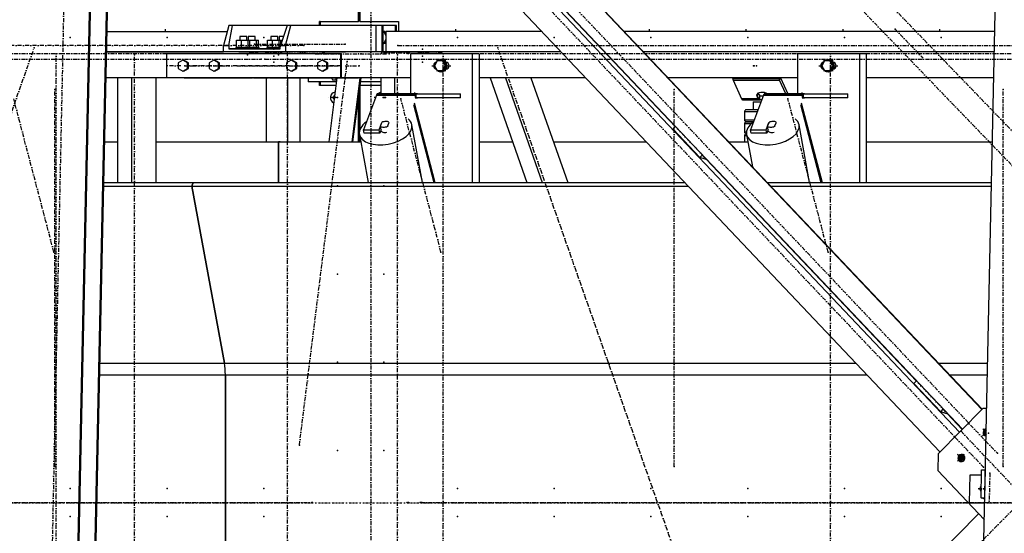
# Model space of a CAD drawing. Header units: millimetres. Extents: x 5305 to 84145, y 9066 to 76599.
# Tile 125 of 158: x 53461 to 55915, y 15626 to 16907. Entities that reach past the tile are written whole.
import ezdxf

# ---------------------------------------------------------------- set-up
doc = ezdxf.new("R2010")
doc.units = ezdxf.units.MM
doc.linetypes.add('DASHDOT', pattern=[8.5, 4, -2, 0.5, -2])
doc.linetypes.add('STRICHPUNKT2', pattern=[18.5, 10, -4, 0.5, -4])
for name, color, linetype in [('01', 1, 'Continuous'), ('Kante-Höft', 7, 'Continuous'), ('Mitte-Höft', 1, 'Continuous')]:
    doc.layers.add(name, color=color, linetype=linetype)

# ---------------------------------------------------------------- blocks, each defined once
blk = doc.blocks.new('Stahlbau DS')
at = {"layer": 'Kante-Höft'}
for p, q in [((44162.4, 2287.4), (46208.1, 126.8)), ((44257.9, 2287.4), (46256.9, 176.1)), ((44271.6, 2287.4), (46263.9, 183.2)), ((44365.1, 2289.5), (46312.7, 232.5)), ((44365.7, 2290.2), (46313.4, 233.2)), ((46271.5, -2257.2), (46368.5, 2281.3)), ((44014, -2227.3), (44109.7, 2251.4)), ((44016.5, -2228.1), (44112.2, 2250.7)), ((44056.2, -2240.4), (44151.9, 2238.3)), ((44058.7, -2241.2), (44154.4, 2237.5)), ((44758.2, 1200.3), (44758.2, 1658.1)), ((44759.8, 1656.4), (44759.8, 1200.3)), ((44762.1, 1654), (44762.1, 1200.3)), ((45024.9, 1491), (45548.7, 937.8)), ((44435.4, 1190), (44422.3, 1140)), ((44435, 1140), (44444.3, 1190)), ((44444.3, 1190), (44435.4, 1190)), ((44580.9, 1190), (44444.3, 1190)), ((44580.9, 1190), (44564, 1140)), ((44576.7, 1140), (44589.8, 1190)), ((44589.8, 1190), (44580.9, 1190)), ((44656.7, 1190), (44589.8, 1190)), ((44802.2, 1190), (44589.8, 1190)), ((44816.7, 1190), (44633.3, 1190)), ((44663.3, 1200.3), (44661.7, 1200.3)), ((44661.7, 1190), (44661.7, 1200.3)), ((44661.7, 1200.3), (44758.2, 1200.3)), ((44663.3, 1200.3), (44663.3, 1190)), ((44816.7, 1190), (44666.9, 1190)), ((44759.8, 1200.3), (44758.2, 1200.3)), ((44762.1, 1200.3), (44858.6, 1200.3)), ((44802.2, 1190), (44802.2, 1125)), ((44819.8, 1190), (44816.7, 1190)), ((44816.7, 1190), (44816.7, 1125)), ((44850.2, 1190), (44819.8, 1190)), ((44819.8, 1125), (44819.8, 1190)), ((44853.4, 1190), (44850.2, 1190)), ((44850.2, 1190), (44850.2, 1175)), ((44853.4, 1175), (44853.4, 1190)), ((44858.6, 1200.3), (44858.6, 1175)), ((44131.7, 1175), (44431.5, 1175)), ((44131.7, 1175), (44431.5, 1175)), ((44479.9, 1162.5), (44462.9, 1162.5)), ((44462.9, 1162.5), (44462.9, 1153.5)), ((44479.9, 1153.5), (44479.9, 1162.5)), ((44500.8, 1162.5), (44483.9, 1162.5)), ((44483.9, 1162.5), (44483.9, 1153.5)), ((44500.8, 1153.5), (44500.8, 1162.5)), ((44557.1, 1162.5), (44540.1, 1162.5)), ((44540.1, 1162.5), (44540.1, 1153.5)), ((44557.1, 1153.5), (44557.1, 1162.5)), ((44571.6, 1162.5), (44561.1, 1162.5)), ((44561.1, 1162.5), (44561.1, 1153.5)), ((44821.5, 1175), (44819.8, 1175)), ((44827.9, 1163.6), (44821.5, 1175)), ((44824.8, 1175), (44821.5, 1175)), ((44821.5, 1145), (44827.9, 1156.4)), ((44827.9, 1169.5), (44824.8, 1175)), ((45215.6, 1175), (44827.9, 1175)), ((44827.9, 1125), (44827.9, 1175)), ((45215.6, 1175), (44881.8, 1175)), ((45324.8, 1175), (45324, 1175)), ((45324.8, 1175), (45324, 1175)), ((46344.9, 1175), (45421.6, 1175)), ((46344.9, 1175), (45421.6, 1175)), ((44422.3, 1125), (44422.3, 1140)), ((44422.3, 1140), (44435, 1140)), ((44435, 1140), (44435.6, 1132.5)), ((44462.9, 1132.5), (44435.6, 1132.5)), ((44435.6, 1132.5), (44563.4, 1132.5)), ((44489.9, 1135.5), (44452.9, 1135.5)), ((44452.9, 1135.5), (44452.9, 1132.5)), ((44489.9, 1132.5), (44452.9, 1132.5)), ((44454.6, 1135.5), (44454.6, 1153.5)), ((44454.6, 1153.5), (44466.9, 1153.5)), ((44454.6, 1135.5), (44466.9, 1135.5)), ((44462.9, 1132.5), (44460.4, 1132.5)), ((44460.9, 1135.5), (44462.9, 1135.5)), ((44460.9, 1132.5), (44462.9, 1132.5)), ((44462.9, 1153.5), (44462.9, 1153.5)), ((44462.9, 1135.5), (44462.9, 1135.5)), ((44462.9, 1132.5), (44462.9, 1132.5)), ((44466.9, 1135.5), (44466.9, 1153.5)), ((44466.9, 1153.5), (44483.6, 1153.5)), ((44466.9, 1135.5), (44483.6, 1135.5)), ((44479.9, 1153.5), (44487.8, 1153.5)), ((44479.9, 1135.5), (44481.9, 1135.5)), ((44510.9, 1135.5), (44479.9, 1135.5)), ((44479.9, 1135.5), (44487.8, 1135.5)), ((44483.9, 1132.5), (44479.9, 1132.5)), ((44482.4, 1132.5), (44479.9, 1132.5)), ((44479.9, 1132.5), (44481.9, 1132.5)), ((44510.9, 1132.5), (44479.9, 1132.5)), ((44479.9, 1132.5), (44479.9, 1132.5)), ((44483.9, 1132.5), (44481.4, 1132.5)), ((44481.9, 1135.5), (44483.9, 1135.5)), ((44481.9, 1132.5), (44483.9, 1132.5)), ((44483.6, 1135.5), (44483.6, 1153.5)), ((44483.6, 1153.5), (44488.1, 1153.5)), ((44483.6, 1135.5), (44488.1, 1135.5)), ((44483.9, 1153.5), (44483.9, 1153.5)), ((44483.9, 1135.5), (44483.9, 1135.5)), ((44483.9, 1132.5), (44483.9, 1132.5)), ((44487.8, 1153.5), (44504.6, 1153.5)), ((44487.8, 1135.5), (44504.6, 1135.5)), ((44488.1, 1135.5), (44488.1, 1153.5)), ((44489.9, 1132.5), (44489.9, 1135.5)), ((44500.8, 1135.5), (44502.9, 1135.5)), ((44540.1, 1132.5), (44500.8, 1132.5)), ((44503.4, 1132.5), (44500.8, 1132.5)), ((44500.8, 1132.5), (44502.9, 1132.5)), ((44500.8, 1132.5), (44500.8, 1132.5)), ((44504.6, 1135.5), (44504.6, 1153.5)), ((44504.6, 1153.5), (44509.1, 1153.5)), ((44504.6, 1135.5), (44509.1, 1135.5)), ((44509.1, 1135.5), (44509.1, 1153.5)), ((44510.9, 1132.5), (44510.9, 1135.5)), ((44563.6, 1135.5), (44530.1, 1135.5)), ((44530.1, 1135.5), (44530.1, 1132.5)), ((44563.4, 1132.5), (44530.1, 1132.5)), ((44531.8, 1135.5), (44531.8, 1153.5)), ((44531.8, 1153.5), (44544.1, 1153.5)), ((44531.8, 1135.5), (44544.1, 1135.5)), ((44540.1, 1132.5), (44537.6, 1132.5)), ((44538.1, 1135.5), (44540.1, 1135.5)), ((44538.1, 1132.5), (44540.1, 1132.5)), ((44540.1, 1153.5), (44540.1, 1153.5)), ((44540.1, 1135.5), (44540.1, 1135.5)), ((44540.1, 1132.5), (44540.1, 1132.5)), ((44544.1, 1135.5), (44544.1, 1153.5)), ((44544.1, 1153.5), (44560.8, 1153.5)), ((44544.1, 1135.5), (44560.8, 1135.5)), ((44557.1, 1153.5), (44565, 1153.5)), ((44557.1, 1135.5), (44563.6, 1135.5)), ((44557.1, 1135.5), (44559.1, 1135.5)), ((44563.6, 1135.5), (44557.1, 1135.5)), ((44561.1, 1132.5), (44557.1, 1132.5)), ((44559.6, 1132.5), (44557.1, 1132.5)), ((44557.1, 1132.5), (44559.1, 1132.5)), ((44563.4, 1132.5), (44557.1, 1132.5)), ((44557.1, 1132.5), (44557.1, 1132.5)), ((44561.1, 1132.5), (44558.6, 1132.5)), ((44559.1, 1135.5), (44561.1, 1135.5)), ((44559.1, 1132.5), (44561.1, 1132.5)), ((44560.8, 1135.5), (44560.8, 1153.5)), ((44560.8, 1153.5), (44565.3, 1153.5)), ((44560.8, 1135.5), (44563.6, 1135.5)), ((44561.1, 1153.5), (44561.1, 1153.5)), ((44561.1, 1135.5), (44561.1, 1135.5)), ((44561.1, 1132.5), (44561.1, 1132.5)), ((44563.4, 1132.5), (44564, 1140)), ((44564, 1140), (44576.7, 1140)), ((44565, 1153.5), (44568.6, 1153.5)), ((44565.3, 1144), (44565.3, 1153.5)), ((44576.7, 1140), (44576.7, 1125)), ((44819.8, 1145), (44821.5, 1145)), ((44824.8, 1145), (44821.5, 1145)), ((44824.8, 1145), (44827.9, 1150.5)), ((44494.7, 1125), (44130.6, 1125)), ((44130.6, 1125), (44422.3, 1125)), ((44714, 1120), (44279.8, 1120)), ((44279.8, 1120), (44279.8, 1060)), ((44576.7, 1125), (44422.3, 1125)), ((44482.4, 1125), (44460.4, 1125)), ((44460.4, 1125), (44482.4, 1125)), ((44481.4, 1125), (44461.4, 1125)), ((44461.4, 1125), (44461.4, 1125)), ((44479.9, 1125), (44462.9, 1125)), ((44503.4, 1125), (44481.4, 1125)), ((44481.4, 1125), (44503.4, 1125)), ((44481.4, 1125), (44481.4, 1125)), ((44502.4, 1125), (44482.4, 1125)), ((44482.4, 1125), (44482.4, 1125)), ((44483.8, 1125), (44483.8, 1125)), ((44491.2, 1125), (44483.8, 1125)), ((44500.8, 1125), (44483.9, 1125)), ((44491.2, 1125), (44513, 1125)), ((44494.7, 1120), (44494.7, 1125)), ((44494.7, 1125), (44536.6, 1125)), ((44502.4, 1125), (44502.4, 1125)), ((44504.3, 1120), (44504.3, 1125)), ((45262.9, 1125), (44504.3, 1125)), ((44508.4, 1125), (44526.4, 1125)), ((44526.4, 1125), (44508.4, 1125)), ((44508.4, 1125), (44508.4, 1125)), ((44509.4, 1125), (44525.4, 1125)), ((44510.6, 1125), (44510.6, 1125)), ((44510.6, 1125), (44524.1, 1125)), ((44528.2, 1125), (44513, 1125)), ((44513, 1125), (44513, 1125)), ((44524.1, 1125), (44524.1, 1125)), ((44525.4, 1125), (44525.4, 1125)), ((44526.4, 1125), (44526.4, 1125)), ((44581.3, 1125), (44528.2, 1125)), ((44559.6, 1125), (44537.6, 1125)), ((44537.6, 1125), (44559.6, 1125)), ((44558.6, 1125), (44538.6, 1125)), ((44538.6, 1125), (44538.6, 1125)), ((44557.1, 1125), (44540.1, 1125)), ((44602.9, 1125), (44557.6, 1125)), ((44580.6, 1125), (44558.6, 1125)), ((44558.6, 1125), (44580.6, 1125)), ((44558.6, 1125), (44558.6, 1125)), ((44579.6, 1125), (44559.6, 1125)), ((44559.6, 1125), (44559.6, 1125)), ((44578, 1125), (44561.1, 1125)), ((44568.1, 1125), (44586.1, 1125)), ((44586.1, 1125), (44568.1, 1125)), ((44568.1, 1125), (44568.1, 1125)), ((44569.1, 1125), (44585.1, 1125)), ((44570.3, 1125), (44583.9, 1125)), ((44570.3, 1125), (44570.3, 1125)), ((44802.2, 1125), (44576.7, 1125)), ((44579.6, 1125), (44579.6, 1125)), ((44612.7, 1125), (44581.3, 1125)), ((44585.1, 1125), (44585.1, 1125)), ((44586.1, 1125), (44586.1, 1125)), ((44633.3, 1125), (44612.7, 1125)), ((44612.7, 1125), (44626.5, 1125)), ((44633.3, 1125), (44633.3, 1125)), ((44667.7, 1125), (44667.7, 1125)), ((44667.7, 1125), (44677.4, 1125)), ((44677.4, 1125), (44677.4, 1125)), ((44677.4, 1125), (44725.9, 1125)), ((44716.6, 1120), (44714, 1120)), ((44714, 1120), (44714, 1060)), ((44716.6, 1060), (44716.6, 1120)), ((44725.9, 1125), (44725.9, 1125)), ((44817, 1125), (44915.4, 1125)), ((45262.9, 1125), (44827.9, 1125)), ((44850.2, 1125), (44850.2, 1125)), ((44853.4, 1125), (44853.4, 1125)), ((44858.6, 1125), (44858.6, 1125)), ((44884.6, 1125), (44902.6, 1125)), ((44902.6, 1125), (44884.6, 1125)), ((44884.6, 1125), (44884.6, 1125)), ((44885.6, 1125), (44901.6, 1125)), ((44886.8, 1125), (44886.8, 1125)), ((44886.8, 1125), (44900.3, 1125)), ((45042.2, 1120), (44887.8, 1120)), ((44887.8, 1120), (44887.8, 1020)), ((44900.3, 1125), (44900.3, 1125)), ((44913.7, 1120), (44903.1, 1120)), ((44915.4, 1125), (44915.4, 1125)), ((44915.4, 1125), (44943.3, 1125)), ((44933.3, 1125), (44951.3, 1125)), ((44951.3, 1125), (44933.3, 1125)), ((44933.3, 1125), (44933.3, 1125)), ((44934.3, 1125), (44950.3, 1125)), ((44935.5, 1125), (44935.5, 1125)), ((44935.5, 1125), (44949.1, 1125)), ((44990, 1125), (44943.3, 1125)), ((44943.3, 1125), (44943.3, 1125)), ((44949.1, 1125), (44949.1, 1125)), ((44965, 1105), (44964.2, 1105)), ((44990, 1125), (44990, 1125)), ((45042.2, 1120), (45042.2, 798.7)), ((45059.2, 1120), (45042.2, 1120)), ((45059.2, 1120), (45059.2, 798.7)), ((45372.1, 1125), (45371.4, 1125)), ((45372.1, 1125), (45371.4, 1125)), ((46343.8, 1125), (45469, 1125)), ((46343.8, 1125), (45469, 1125)), ((46007.2, 1120), (45852.8, 1120)), ((45852.8, 1120), (45852.8, 1020)), ((45878.7, 1120), (45868.1, 1120)), ((45930, 1105), (45929.2, 1105)), ((46007.2, 1120), (46007.2, 798.7)), ((46024.2, 1120), (46007.2, 1120)), ((46024.2, 1120), (46024.2, 798.7)), ((44320.6, 1103.9), (44309, 1096.9)), ((44309, 1096.9), (44309, 1083.1)), ((44309, 1083.1), (44320.6, 1076.1)), ((44323.2, 1103.9), (44320.6, 1103.9)), ((44332.1, 1096.9), (44320.6, 1103.9)), ((44320.6, 1076.1), (44332.1, 1083.1)), ((44334.8, 1096.9), (44323.2, 1103.9)), ((44323.2, 1076.1), (44334.8, 1083.1)), ((44334.8, 1096.9), (44332.1, 1096.9)), ((44332.1, 1083.1), (44332.1, 1096.9)), ((44334.8, 1083.1), (44332.1, 1083.1)), ((44334.8, 1083.1), (44334.8, 1096.9)), ((44397.8, 1103.9), (44386.2, 1096.9)), ((44386.2, 1096.9), (44386.2, 1083.1)), ((44386.2, 1083.1), (44397.8, 1076.1)), ((44400.4, 1103.9), (44397.8, 1103.9)), ((44409.3, 1096.9), (44397.8, 1103.9)), ((44397.8, 1076.1), (44409.3, 1083.1)), ((44412, 1096.9), (44400.4, 1103.9)), ((44400.4, 1076.1), (44412, 1083.1)), ((44412, 1096.9), (44409.3, 1096.9)), ((44409.3, 1083.1), (44409.3, 1096.9)), ((44412, 1083.1), (44409.3, 1083.1)), ((44412, 1083.1), (44412, 1096.9)), ((44590.8, 1103.9), (44579.2, 1096.9)), ((44579.2, 1096.9), (44579.2, 1083.1)), ((44579.2, 1083.1), (44590.8, 1076.1)), ((44593.4, 1103.9), (44590.8, 1103.9)), ((44602.3, 1096.9), (44590.8, 1103.9)), ((44590.8, 1076.1), (44602.3, 1083.1)), ((44605, 1096.9), (44593.4, 1103.9)), ((44593.4, 1076.1), (44605, 1083.1)), ((44605, 1096.9), (44602.3, 1096.9)), ((44602.3, 1083.1), (44602.3, 1096.9)), ((44605, 1083.1), (44602.3, 1083.1)), ((44605, 1083.1), (44605, 1096.9)), ((44668, 1103.9), (44656.4, 1096.9)), ((44656.4, 1096.9), (44656.4, 1083.1)), ((44656.4, 1083.1), (44668, 1076.1)), ((44670.6, 1103.9), (44668, 1103.9)), ((44679.5, 1096.9), (44668, 1103.9)), ((44668, 1076.1), (44679.5, 1083.1)), ((44682.2, 1096.9), (44670.6, 1103.9)), ((44670.6, 1076.1), (44682.2, 1083.1)), ((44682.2, 1096.9), (44679.5, 1096.9)), ((44679.5, 1083.1), (44679.5, 1096.9)), ((44682.2, 1083.1), (44679.5, 1083.1)), ((44682.2, 1083.1), (44682.2, 1096.9)), ((44954.9, 1102), (44948.2, 1090)), ((44948.2, 1090), (44954.9, 1078)), ((44968.2, 1102), (44954.9, 1102)), ((44970.9, 1102), (44968.2, 1102)), ((44974.9, 1090), (44968.2, 1102)), ((44968.2, 1078), (44974.9, 1090)), ((44977.6, 1090), (44970.9, 1102)), ((44970.9, 1078), (44977.6, 1090)), ((44977.6, 1090), (44974.9, 1090)), ((44979.6, 1098), (44977.2, 1098)), ((44977.2, 1082), (44979.6, 1082)), ((45919.9, 1102), (45913.2, 1090)), ((45913.2, 1090), (45919.9, 1078)), ((45933.3, 1102), (45919.9, 1102)), ((45935.9, 1102), (45933.3, 1102)), ((45940, 1090), (45933.3, 1102)), ((45933.3, 1078), (45940, 1090)), ((45942.6, 1090), (45935.9, 1102)), ((45935.9, 1078), (45942.6, 1090)), ((45942.6, 1090), (45940, 1090)), ((45944.6, 1098), (45942.2, 1098)), ((45942.2, 1082), (45944.6, 1082)), ((44157.7, 1060), (44129.3, 1060)), ((44494.7, 1060), (44129.3, 1060)), ((44157.7, 1060), (44157.7, 798.7)), ((44192.5, 1060), (44192.5, 798.7)), ((44253.3, 1060), (44253.3, 798.7)), ((44494.7, 1060), (44253.3, 1060)), ((44714, 1060), (44279.8, 1060)), ((44323.2, 1076.1), (44320.6, 1076.1)), ((44324.3, 1060), (44494.7, 1060)), ((44400.4, 1076.1), (44397.8, 1076.1)), ((44497.1, 1060), (44494.7, 1060)), ((44497.1, 1060), (44534.2, 1060)), ((44534.2, 1060), (44497.1, 1060)), ((44714, 1060), (44504.3, 1060)), ((44528.2, 1060), (44528.2, 900)), ((44536.6, 1060), (44534.2, 1060)), ((44536.6, 1060), (44714, 1060)), ((44714, 1060), (44543.9, 1060)), ((44581.3, 1060), (44581.3, 900)), ((44593.4, 1076.1), (44590.8, 1076.1)), ((44612.7, 1060), (44612.7, 900)), ((44633.3, 1060), (44633.3, 1050)), ((44670.6, 1076.1), (44668, 1076.1)), ((44704.3, 1060), (44684.3, 900)), ((44691.6, 1060), (44693.9, 1055)), ((44703.6, 1055), (44701.2, 1060)), ((44714, 1060), (44716.6, 1060)), ((44887.8, 1060), (44716.6, 1060)), ((44813.9, 1060), (44716.6, 1060)), ((44716.6, 1060), (44758.6, 1060)), ((44762.2, 1060), (44742.2, 900)), ((44764, 1060), (44744, 900)), ((44761.2, 1060), (44758.6, 1060)), ((44758.6, 1060), (44758.6, 1060)), ((44761.2, 1060), (44761.2, 1060)), ((44813.9, 1060), (44813.9, 1020)), ((44848.7, 1060), (44848.7, 1020)), ((44954.9, 1078), (44968.2, 1078)), ((44964.2, 1075), (44965, 1075)), ((44970.9, 1078), (44968.2, 1078)), ((45324.5, 1060), (45059.2, 1060)), ((45086.8, 1060), (45059.2, 1060)), ((45086.8, 1060), (45178.6, 798.7)), ((45124.7, 1060), (45216.5, 798.7)), ((45188.5, 1060), (45280.3, 798.7)), ((45324.5, 1060), (45188.5, 1060)), ((45433.7, 1060), (45432.9, 1060)), ((45433.7, 1060), (45432.9, 1060)), ((45852.8, 1060), (45530.5, 1060)), ((45852.8, 1060), (45530.5, 1060)), ((45807.2, 1057.4), (45691.4, 1057.4)), ((45808.3, 1054.2), (45809.1, 1060)), ((45809.1, 1060), (45808.3, 1054.2)), ((45810.9, 1060), (45829, 1020)), ((45919.9, 1078), (45933.3, 1078)), ((45929.2, 1075), (45930, 1075)), ((45935.9, 1078), (45933.3, 1078)), ((46342.4, 1060), (46024.2, 1060)), ((46342.4, 1060), (46024.2, 1060)), ((44703.1, 1050), (44633.3, 1050)), ((44661.7, 1040.3), (44661.7, 1050)), ((44701.8, 1040.3), (44661.7, 1040.3)), ((44663.3, 1040.3), (44661.7, 1040.3)), ((44663.3, 1050), (44663.3, 1040.3)), ((44703.1, 1050), (44666.9, 1050)), ((44693.9, 1055), (44703.6, 1055)), ((44703.7, 1055), (44703.6, 1055)), ((44813.9, 1040.3), (44762.1, 1040.3)), ((44762.1, 1040.3), (44762.1, 930.5)), ((44813.9, 1050), (44762.7, 1050)), ((44813.9, 1050), (44762.7, 1050)), ((45692.4, 1054.2), (45808.3, 1054.2)), ((45692.4, 1054.2), (45713.6, 1007.7)), ((45692.4, 1054.2), (45808.3, 1054.2)), ((45823.8, 1020), (45808.3, 1054.2)), ((44698.1, 1010.3), (44690.9, 1010.3)), ((44693.3, 1010.3), (44698.1, 1010.3)), ((44758.2, 900), (44758.2, 1013.9)), ((44759.8, 1026.5), (44759.8, 900)), ((44803.1, 1016.4), (44770.8, 930.3)), ((44803.1, 1016.4), (44899.6, 1016.4)), ((44803.1, 1016.4), (44899.6, 1016.4)), ((44803.8, 1017.9), (44900.3, 1017.9)), ((44804.5, 1019.1), (44901, 1019.1)), ((44805.3, 1019.8), (44901.8, 1019.8)), ((44902.6, 1020), (44806.1, 1020)), ((44902.6, 1020), (44806.1, 1020)), ((44905.4, 1020), (44893.4, 1020)), ((44901.1, 1008.2), (44899.6, 1016.4)), ((44901.1, 1008.2), (44901.1, 1008.2)), ((44902.6, 1010), (44902.6, 1020)), ((44902.6, 1010), (44902.6, 1020)), ((44902.6, 1020), (45013.2, 1020)), ((45013.2, 1010), (44902.6, 1010)), ((44902.6, 1010), (44905.4, 1010)), ((45013.2, 1010), (45013.2, 1020)), ((45756.5, 1007.7), (45713.6, 1007.7)), ((45756.5, 1007.7), (45713.6, 1007.7)), ((45757.3, 1006.5), (45714.2, 1006.5)), ((45768.1, 1016.4), (45735.9, 930.3)), ((45753.4, 1020.6), (45752.3, 1013.2)), ((45756.5, 1007.7), (45752.3, 1013.2)), ((45754.2, 1021.1), (45757.8, 1016.3)), ((45757.8, 1016.3), (45756.5, 1007.7)), ((45757.8, 1016.3), (45756.5, 1007.7)), ((45757.8, 1016.3), (45757.3, 1006.5)), ((45758.3, 1015.8), (45757.3, 1006.5)), ((45758.2, 1005.7), (45758.3, 1015.8)), ((45758.2, 1005.7), (45758.7, 1012.3)), ((45758.7, 1015), (45767.6, 1015)), ((45758.7, 1005), (45758.7, 1015)), ((45758.9, 1015), (45758.9, 1015.3)), ((45759.6, 1015), (45759.6, 1015)), ((45768.1, 1016.4), (45864.6, 1016.4)), ((45768.1, 1016.4), (45864.6, 1016.4)), ((45768.8, 1017.9), (45865.3, 1017.9)), ((45769.5, 1019.1), (45866, 1019.1)), ((45770.3, 1019.8), (45866.8, 1019.8)), ((45867.6, 1020), (45771.1, 1020)), ((45867.6, 1020), (45771.1, 1020)), ((45870.4, 1020), (45858.4, 1020)), ((45866.1, 1008.2), (45864.6, 1016.4)), ((45866.1, 1008.2), (45866.1, 1008.2)), ((45867.6, 1010), (45867.6, 1020)), ((45867.6, 1010), (45867.6, 1020)), ((45867.6, 1020), (45978.2, 1020)), ((45978.2, 1010), (45867.6, 1010)), ((45867.6, 1010), (45870.4, 1010)), ((45978.2, 1010), (45978.2, 1020)), ((44895.3, 992.9), (44946.2, 798.7)), ((44897.1, 997.5), (44949.2, 798.7)), ((45758.2, 1005.7), (45714.9, 1005.7)), ((45758.7, 1005.2), (45715.5, 1005.2)), ((45716.2, 1005), (45759.6, 1005)), ((45716.2, 1005), (45758.7, 1005)), ((45742.6, 1000), (45761.9, 1000)), ((45742.6, 1000), (45742.6, 980)), ((45763.8, 1005), (45758.7, 1005)), ((45860.3, 992.9), (45911.3, 798.7)), ((45862.1, 997.5), (45914.2, 798.7)), ((45752.6, 975), (45720.6, 975)), ((45720.6, 975), (45720.6, 955)), ((45754.5, 980), (45725.6, 980)), ((44809.9, 930.3), (44816.6, 948)), ((44813.3, 938.8), (44817.1, 948.7)), ((44815.1, 929), (44813.3, 938.8)), ((44816.6, 947.6), (44816.6, 948)), ((44834.4, 948.7), (44830.7, 938.8)), ((44830.7, 938.8), (44830.9, 937.5)), ((44918.1, 798.7), (44891.7, 942.7)), ((45542.6, 931.6), (45549.1, 938.1)), ((45720.6, 955), (45745.1, 955)), ((45737.2, 945), (45720.6, 945)), ((45720.6, 945), (45720.6, 925)), ((45725.6, 950), (45743.2, 950)), ((45743.2, 950), (45725.6, 950)), ((45742.6, 950), (45742.6, 950)), ((45774.9, 930.3), (45781.6, 948)), ((45778.4, 938.8), (45782.1, 948.7)), ((45780.2, 929), (45778.4, 938.8)), ((45781.7, 947.6), (45781.6, 948)), ((45799.5, 948.7), (45795.7, 938.8)), ((45795.7, 938.8), (45796, 937.5)), ((45883.1, 798.7), (45856.7, 942.7)), ((44760.9, 918.7), (44782.9, 798.7)), ((44762.1, 912.3), (44762.1, 900)), ((44772.3, 922.1), (44770.8, 930.3)), ((44770.8, 930.3), (44809.9, 930.3)), ((44811.4, 922.1), (44772.3, 922.1)), ((44811.4, 922.1), (44809.9, 930.3)), ((44814.8, 931.1), (44811.4, 922.1)), ((44813.9, 928.8), (44814, 928.4)), ((45542.6, 931.6), (45609.3, 861.1)), ((45720.6, 925), (45725.7, 925)), ((45726.6, 915), (45720.6, 915)), ((45720.6, 915), (45720.6, 900)), ((45725.6, 920), (45725.7, 920)), ((45725.7, 920), (45725.6, 920)), ((45725.9, 918.7), (45740.7, 838)), ((45737.4, 922.1), (45735.9, 930.3)), ((45735.9, 930.3), (45774.9, 930.3)), ((45776.4, 922.1), (45737.4, 922.1)), ((45776.4, 922.1), (45774.9, 930.3)), ((45779.8, 931.1), (45776.4, 922.1)), ((45778.9, 928.8), (45779, 928.4)), ((44125.8, 900), (44157.7, 900)), ((44253.3, 900), (44559.2, 900)), ((44563.3, 900), (44559.2, 900)), ((44559.2, 900), (44559.2, 798.7)), ((44559.2, 798.7), (44559.2, 900)), ((44559.2, 900), (44764.3, 900)), ((45059.2, 900), (45143, 900)), ((45244.7, 900), (45476, 900)), ((45682, 900), (45729.3, 900)), ((46024.2, 900), (46339, 900)), ((45609.3, 861.1), (45615.8, 867.7)), ((45625, 856.2), (45609.3, 861.1)), ((45625.8, 857.1), (45625, 856.2)), ((45625.4, 856.7), (46149.3, 303.5)), ((44123.5, 789.5), (44343.3, 789.5)), ((44123.7, 798.7), (44346.7, 798.7)), ((44346.7, 798.7), (44343.3, 789.5)), ((44343.3, 789.5), (44346.7, 798.7)), ((44343.3, 789.5), (44424.4, 347.9)), ((44424.4, 347.9), (44343.3, 789.5)), ((44343.3, 789.5), (45580.6, 789.5)), ((44346.7, 798.7), (45571.9, 798.7)), ((45680.3, 798.7), (45681.1, 798.7)), ((45689, 789.5), (45689.7, 789.5)), ((45777.9, 798.7), (46336.8, 798.7)), ((45786.6, 789.5), (46336.6, 789.5)), ((44114, 347.9), (44424.4, 347.9)), ((44424.4, 347.9), (45998.8, 347.9)), ((46107.2, 347.9), (46107.9, 347.9)), ((46204.8, 347.9), (46327.2, 347.9)), ((44113.4, 319.2), (44426.7, 319.2)), ((44426.7, 319.2), (44426.7, -319.2)), ((44426.7, -319.2), (44426.7, 319.2)), ((44426.7, 319.2), (46025.9, 319.2)), ((46134.4, 319.2), (46135.1, 319.2)), ((46231.9, 319.2), (46326.6, 319.2)), ((46143.1, 297.3), (46149.6, 303.8)), ((46143.1, 297.3), (46209.9, 226.8)), ((46203.7, 122.3), (46315.3, 235.1)), ((46209.9, 226.8), (46216.4, 233.4)), ((46225.5, 221.9), (46209.9, 226.8)), ((46226.4, 222.8), (46225.5, 221.9)), ((46226, 222.4), (46263.5, 182.8)), ((46324.8, 235.1), (46315.3, 235.1)), ((46323.5, 176.5), (46314.3, 167.2)), ((46323.5, 176.2), (46314.5, 167.1)), ((46323.5, 174.8), (46314.6, 184.1)), ((46323.5, 175), (46314.9, 184)), ((46323.5, 175.4), (46317.2, 177.4)), ((46323.6, 179.3), (46322.8, 180.2)), ((46323.3, 168.1), (46322.6, 167.3)), ((46203.7, 122.3), (46202.8, 80)), ((46268.3, 120.7), (46251.5, 103.8)), ((46268.5, 120.6), (46251.8, 103.7)), ((46267.9, 103.8), (46251.9, 120.7)), ((46268.2, 103.7), (46252.1, 120.6)), ((46266.4, 110.2), (46254.4, 113.9)), ((46269.9, 114), (46259.8, 103.8)), ((46268.9, 107.3), (46260, 116.8)), ((46318.8, -42.6), (46202.8, 80)), ((46310.4, 12.1), (46311.9, 81.8)), ((46311.9, 81.8), (46321.5, 81.8)), ((46320, 12.1), (46321.5, 81.8)), ((46321.5, 81.8), (46321.5, 81.8)), ((46282, -0.1), (46283.5, 69.6)), ((46283.5, 69.6), (46311.6, 69.6)), ((46304.7, 34.8), (46310.8, 34.8)), ((46319.9, 9.1), (46310.4, 12.1)), ((46310.4, 12.1), (46320, 12.1)), ((46320, 12.1), (46320, 12.1)), ((46284.6, -1), (46282, -0.1)), ((46282, -0.1), (46319.8, -0.1)), ((46319.7, -1), (46284.6, -1)), ((46304.5, -27.5), (44078.3, -2277.2))]:
    blk.add_line(p, q, dxfattribs=at)
for centre, start, end in [((45725.6, 975), 89.9999, 180), ((45725.6, 955), 180, 269.9999), ((45725.6, 945), 89.9999, 180), ((45725.6, 925), 180, 269.9999), ((45725.6, 915), 90, 180.0001)]:
    blk.add_arc(centre, 5, start, end, dxfattribs=at)
for centre, major_axis, ratio, start_param, end_param in [((44964.2, 1090), (0, -15), 0.965016, 3.141593, 3.785094), ((44964.2, 1090), (0, -15), 0.965016, 0, 3.141593), ((44965, 1090), (0, -15), 0.965016, 0, 3.141593), ((45929.2, 1090), (0, -15), 0.965016, 3.141593, 3.785094), ((45929.2, 1090), (0, -15), 0.965016, 0, 3.141593), ((45930, 1090), (0, -15), 0.965016, 0, 3.141593), ((44954.4, 1090), (0, -9), 0.965016, 3.363045, 6.061733), ((44956.3, 1090), (0, -9), 0.965016, 3.699377, 5.725401), ((44964.2, 1090), (0, -15), 0.965016, 3.893998, 4.483582), ((44964.2, 1090), (0, -15), 0.965016, 4.941196, 5.53078), ((44975.6, 1090), (0, -9), 0.965016, 0.116424, 3.025168), ((44982, 1090), (0, -9), 0.965016, 3.520608, 3.617475), ((44982, 1090), (0, -9), 0.965016, 5.807303, 5.90417), ((45919.4, 1090), (0, -9), 0.965016, 3.363045, 6.061733), ((45921.3, 1090), (0, -9), 0.965016, 3.699377, 5.725401), ((45929.2, 1090), (0, -15), 0.965016, 3.893998, 4.483582), ((45929.2, 1090), (0, -15), 0.965016, 4.941196, 5.53078), ((45940.6, 1090), (0, -9), 0.965016, 0.116424, 3.025168), ((45947, 1090), (0, -9), 0.965016, 3.520608, 3.617475), ((45947, 1090), (0, -9), 0.965016, 5.807303, 5.90417), ((44964.2, 1090), (0, -15), 0.965016, 5.639684, 6.283185), ((45695.1, 1071.5), (0, -20), 0.262189, 5.327869, 5.497787), ((45695.1, 1071.5), (0, -20), 0.262189, 5.497787, 5.759587), ((45810.9, 1071.5), (0, -20), 0.262189, 5.327869, 5.497787), ((45810.9, 1071.5), (0, -20), 0.262189, 5.497787, 5.759587), ((45929.2, 1090), (0, -15), 0.965016, 5.639684, 6.283185), ((44702.2, 1010.3), (0, -14), 0.965016, 3.320352, 5.847138), ((44703.8, 1010.3), (0, -8), 0.965016, 3.833628, 5.333861), ((44703.8, 1010.3), (0, -6.5), 0.965016, 4.133734, 5.033756), ((44806.1, 1000), (0, -20), 0.262189, 3.599742, 3.752458), ((44806.1, 1000), (0, -20), 0.262189, 3.447025, 3.599742), ((44806.1, 1000), (0, -20), 0.262189, 3.294309, 3.447025), ((44806.1, 1000), (0, -20), 0.262189, 3.141593, 3.294309), ((44818, 1010.3), (0, -14), 0.965016, 3.448334, 3.943769), ((44818.2, 1010.3), (0, -12), 0.965016, 3.515182, 3.766527), ((44902.6, 1000), (0, -20), 0.262189, 3.599742, 3.752458), ((44902.6, 1000), (0, -20), 0.262189, 3.447025, 3.599742), ((44902.6, 1000), (0, -20), 0.262189, 3.294309, 3.447025), ((44902.6, 1000), (0, -10), 0.262189, 3.599742, 3.752458), ((44902.6, 1000), (0, -10), 0.262189, 3.447025, 3.599742), ((44902.6, 1000), (0, -20), 0.262189, 3.141593, 3.294309), ((44902.6, 1000), (0, -10), 0.262189, 3.294309, 3.447025), ((44902.6, 1000), (0, -10), 0.262189, 3.141593, 3.294309), ((45716.2, 1025), (0, -20), 0.262189, 5.759587, 5.890486), ((45716.2, 1025), (0, -20), 0.262189, 5.890486, 6.021386), ((45768.4, 1014.6), (17.3, -2.6), 0.482508, 3.141593, 3.599604), ((45768.4, 1014.6), (17.3, -2.6), 0.482508, 0.970997, 3.141593), ((45759.1, 1025), (1.1, -20), 0.345824, 5.740402, 5.871302), ((45759.3, 1025), (0.9, -20), 0.35185, 5.875477, 6.006377), ((45759.3, 1025), (0.93, -9.99), 0.439583, 5.718817, 5.849717), ((45759.6, 1025), (0.63, -10), 0.449404, 5.862004, 5.992904), ((45759.6, 1025), (0, -10), 0.262189, 6.021386, 6.152286), ((45759.6, 1025), (0, -10), 0.262189, 6.152286, 6.282659), ((45771.1, 1000), (0, -20), 0.262189, 3.599742, 3.752458), ((45771.1, 1000), (0, -20), 0.262189, 3.447025, 3.599742), ((45771.1, 1000), (0, -20), 0.262189, 3.294309, 3.447025), ((45771.1, 1000), (0, -20), 0.262189, 3.141593, 3.294309), ((45867.6, 1000), (0, -20), 0.262189, 3.599742, 3.752458), ((45867.6, 1000), (0, -20), 0.262189, 3.447025, 3.599742), ((45867.6, 1000), (0, -20), 0.262189, 3.294309, 3.447025), ((45867.6, 1000), (0, -10), 0.262189, 3.599742, 3.752458), ((45867.6, 1000), (0, -10), 0.262189, 3.447025, 3.599742), ((45867.6, 1000), (0, -20), 0.262189, 3.141593, 3.294309), ((45867.6, 1000), (0, -10), 0.262189, 3.294309, 3.447025), ((45867.6, 1000), (0, -10), 0.262189, 3.141593, 3.294309), ((45716.2, 1025), (0, -20), 0.262189, 6.021386, 6.152286), ((45716.2, 1025), (0, -20), 0.262189, 6.152286, 6.283185), ((45759.6, 1025), (0, -20), 0.262189, 6.021386, 6.112184), ((44826.3, 930.7), (65.4, 12), 0.553511, 0, 0.457145), ((45791.3, 930.7), (65.4, 12), 0.553511, 0, 0.457145), ((44826.3, 930.7), (65.4, 12), 0.553511, 2.290239, 3.141593), ((44826.3, 930.7), (65.4, 12), 0.553511, 3.141593, 6.283185), ((44823.9, 943.8), (12.3, 2.3), 0.553511, 3.588327, 5.195932), ((44823.8, 942.9), (12.8, 2.3), 0.553511, 2.041029, 2.069985), ((44823.9, 943.8), (12.3, 2.3), 0.553511, 0.446735, 2.054339), ((45791.3, 930.7), (65.4, 12), 0.553511, 2.290239, 3.141593), ((45791.3, 930.7), (65.4, 12), 0.553511, 3.141593, 6.283185), ((45788.9, 943.8), (12.3, 2.3), 0.553511, 3.588327, 5.195932), ((45788.8, 942.9), (12.8, 2.3), 0.553511, 2.041029, 2.069985), ((45788.9, 943.8), (12.3, 2.3), 0.553511, 0.446735, 2.054339), ((44826.3, 930.7), (12.3, 2.3), 0.553511, 3.141593, 4.862304), ((44825.7, 933.9), (12.3, 2.3), 0.553511, 3.436527, 3.588327), ((45791.3, 930.7), (12.3, 2.3), 0.553511, 3.141593, 4.862304), ((45790.7, 933.9), (12.3, 2.3), 0.553511, 3.436527, 3.588327), ((44413.6, 319.2), (0, -50), 0.262189, 1.570796, 2.181662), ((44413.6, 319.2), (0, -50), 0.262189, 1.570796, 2.181662), ((46324.2, 175.2), (-2.67, -8.59), 0.961825, 3.515741, 6.283185), ((46326.8, 174.3), (-2.67, -8.59), 0.961825, 3.828845, 6.124449), ((46326.8, 174.3), (-2.67, -8.59), 0.961825, 3.828845, 6.124449), ((46328.7, 173.8), (-2.67, -8.59), 0.961825, 4.07363, 5.932406), ((46324.2, 175.2), (-2.67, -8.59), 0.961825, 0, 0.20711), ((46261.5, 111.7), (-2.67, -8.59), 0.961825, 3.141593, 6.283185), ((46264.1, 110.9), (-2.67, -8.59), 0.961825, 3.300329, 6.124449), ((46264.1, 110.9), (-2.67, -8.59), 0.961825, 3.300329, 6.124449), ((46265.9, 110.3), (-2.67, -8.59), 0.961825, 3.413657, 6.011121), ((46261.5, 111.7), (-2.67, -8.59), 0.961825, 6.283185, 9.424778), ((46316.5, 34.7), (-2.67, -8.59), 0.961825, 4.145571, 5.860465), ((46319.1, 33.9), (-2.67, -8.59), 0.961825, 4.709577, 5.296459), ((46319.4, 33.9), (-2.67, -8.59), 0.961825, 4.84501, 5.161027)]:
    blk.add_ellipse(centre, major_axis=major_axis, ratio=ratio, start_param=start_param, end_param=end_param, dxfattribs=at)
for p in [(46096.3, 1181.1), (44040, 1160.3), (44281.3, 1160.3), (44522.5, 1160.3), (45005, 1160.3), (45005, 1160.3), (45005, 1160.3), (45246.3, 1160.3), (45246.3, 1160.3), (45246.3, 1160.3), (45487.6, 1160.3), (45487.6, 1160.3), (45487.6, 1160.3), (45728.8, 1160.3), (45728.8, 1160.3), (45728.8, 1160.3), (45970.1, 1160.3), (45970.1, 1160.3), (45970.1, 1160.3), (46211.3, 1160.3), (46211.3, 1160.3), (46211.3, 1160.3), (43950, 1134.4), (44481.9, 1135.5), (44481.9, 1135.5), (44499.5, 1143.4), (44547.2, 1131), (44559.1, 1135.5), (44559.1, 1135.5), (44621.9, 1140.5), (44725, 1143.4), (44857, 1140.5), (44917.9, 1131), (45105.8, 1134.4), (44004.8, 1120), (44199.8, 1117.5), (44481.9, 1117.5), (44487.5, 1121), (44515.7, 1106.6), (44525.3, 1106.6), (44547.2, 1114), (44559.1, 1117.5), (44581.6, 1125), (44642.3, 1120.3), (44644, 1120.3), (44651.7, 1120), (44672.8, 1121), (44758.5, 1120), (44764.6, 1120), (44765.4, 1120), (44815.6, 1121), (44835, 1120), (44856, 1117.5), (44879.7, 1120.3), (44883.6, 1120.3), (44912.5, 1120.3), (44914.2, 1120.3), (44916.4, 1120.3), (44917.9, 1114), (44966.7, 1121), (44969.8, 1120), (45934.8, 1120), (46164.5, 1110.4), (44281.1, 1090), (44325.6, 1090), (44361.8, 1090), (44367.4, 1090), (44372.5, 1090), (44398.3, 1090), (44403.3, 1090), (44409, 1090), (44547.2, 1099.2), (44632, 1090), (44637.7, 1090), (44642.7, 1090), (44668.5, 1090), (44673.5, 1090), (44679.2, 1090), (44715.3, 1090), (44730.6, 1100.6), (44759.9, 1090), (44917.9, 1099.2), (45743.5, 1090), (45744.7, 1090), (45751.1, 1090), (45751.1, 1090), (44001.5, 1030.3), (44702.2, 1010.3), (44705.9, 1010.3), (44820.1, 1010.3), (44821.7, 1010.3), (44821.7, 1010.3), (44821.7, 1010.3), (44823.1, 1010.3), (44826, 1010.3), (44864.1, 1007.2), (45545.5, 1030.3), (45829.1, 1007.2), (46365.8, 1030.3), (45553.9, 932.7), (45620.6, 862.2), (44705.9, 790.3), (44821.7, 790.3), (44821.7, 790.3), (44821.7, 790.3), (43999.2, 625.3), (44964.2, 625.3), (45929.2, 625.3), (44705.9, 570.3), (44821.7, 570.3), (44821.7, 570.3), (44821.7, 570.3), (44705.9, 350.3), (44821.7, 350.3), (44821.7, 350.3), (44821.7, 350.3), (46154.5, 298.4), (46221.2, 227.9), (46260.8, 178.3), (46328.7, 173.8), (44611.1, 143.5), (44705.9, 130.3), (44821.7, 130.3), (44821.7, 130.3), (44821.7, 130.3), (46351.2, 123.2), (46265.9, 110.3), (44001.5, 90.3), (45545.5, 90.3), (46316.7, 88.4), (46365.8, 90.3), (46332.3, 73.4), (44040, 35.3), (44281.3, 35.3), (44522.5, 35.3), (45005, 35.3), (45005, 35.3), (45005, 35.3), (45246.3, 35.3), (45246.3, 35.3), (45246.3, 35.3), (45487.6, 35.3), (45487.6, 35.3), (45487.6, 35.3), (45728.8, 35.3), (45728.8, 35.3), (45728.8, 35.3), (45970.1, 35.3), (45970.1, 35.3), (45970.1, 35.3), (46211.3, 35.3), (46211.3, 35.3), (46211.3, 35.3), (46316.5, 34.7), (44642.3, 0.3), (44644, 0.3), (44879.7, 0.3), (44883.6, 0.3), (44912.5, 0.3), (44914.2, 0.3), (44916.4, 0.3), (46330.8, 3.6), (44040, -34.7), (44281.3, -34.7), (44522.5, -34.7), (45005, -34.7), (45246.3, -34.7), (45487.6, -34.7), (45728.8, -34.7), (45970.1, -34.7), (46211.3, -34.7)]:
    blk.add_point(p, dxfattribs=at)
at = {"layer": 'Mitte-Höft', "linetype": 'STRICHPUNKT2'}
for p, q in [((46316.7, 88.4), (44154.7, 2371.8)), ((44053.1, -2378.7), (48725.9, 2343.2)), ((44249.2, 2343.2), (46351.2, 123.2)), ((44045.2, 2244.5), (43949.5, -2234.3)), ((49401, -2195), (45122.5, 2238.5)), ((45081, 2195.6), (49359.5, -2238)), ((44789.2, 1970.3), (44789.2, -1969.7)), ((44277.6, 1175), (44277.6, 1181.3)), ((45001.4, 1175), (45001.4, 1181.3)), ((45483.9, 1175), (45483.9, 1181.3)), ((45725.1, 1175), (45725.1, 1181.3)), ((45966.4, 1175), (45966.4, 1181.3)), ((46096.3, 1181.1), (46164.5, 1110.4)), ((46207.6, 1175), (46207.6, 1181.3)), ((44621.9, 1140.5), (42172.4, 1140.5)), ((43153.1, -1134.4), (43950, 1134.4)), ((44499.5, 1143.4), (44725, 1143.4)), ((44857, 1140.5), (46854.8, 1140.5)), ((45902.8, -1134.4), (45105.8, 1134.4)), ((39700.2, 1106.6), (44515.7, 1106.6)), ((40089.2, 1120.3), (44644, 1120.3)), ((44004.8, -1120), (44004.8, 1120)), ((44199.8, -1117.5), (44199.8, 1117.5)), ((44471.4, 1125), (44471.4, 1125)), ((44471.4, 1125), (44471.4, 1125)), ((44487.5, 1121), (44508.4, 1121)), ((44492.4, 1125), (44492.4, 1125)), ((44492.4, 1125), (44492.4, 1125)), ((44517.4, 1125), (44517.4, 1125)), ((44517.4, 1125), (44517.4, 1125)), ((44525.3, 1106.6), (49340.7, 1106.6)), ((44526.3, 1121), (44568.1, 1121)), ((44548.6, 1125), (44548.6, 1125)), ((44548.6, 1125), (44548.6, 1125)), ((44569.6, 1125), (44569.6, 1125)), ((44569.6, 1125), (44569.6, 1125)), ((44577.1, 1125), (44577.1, 1125)), ((44577.1, 1125), (44577.1, 1125)), ((44581.6, -1125), (44581.6, 1125)), ((44586.1, 1121), (44672.8, 1121)), ((44651.7, 1120), (44835, 1120)), ((44886.3, 1121), (44815.6, 1121)), ((44856, -1117.5), (44856, 1117.5)), ((44893.6, 1125), (44893.6, 1125)), ((44893.6, 1125), (44893.6, 1125)), ((44935, 1121), (44900.9, 1121)), ((44914.2, 1120.3), (49469.1, 1120.3)), ((44942.3, 1125), (44942.3, 1125)), ((44942.3, 1125), (44942.3, 1125)), ((44966.7, 1121), (44949.6, 1121)), ((44969.8, -1120), (44969.8, 1120)), ((45934.8, -1120), (45934.8, 1120)), ((44315.8, 1090), (44281.1, 1090)), ((44325.6, 1090), (44360.4, 1090)), ((44393, 1090), (44333.2, 1090)), ((44334.8, 1090), (44336.2, 1090)), ((44377.7, 1090), (44437.6, 1090)), ((44586, 1090), (44410.4, 1090)), ((44412, 1090), (44413.4, 1090)), ((44455, 1090), (44630.6, 1090)), ((44663.2, 1090), (44603.4, 1090)), ((44605, 1090), (44606.4, 1090)), ((44611.1, 143.5), (44730.6, 1100.6)), ((44648, 1090), (44707.8, 1090)), ((44715.3, 1090), (44680.6, 1090)), ((44682.2, 1090), (44683.6, 1090)), ((44725.2, 1090), (44759.9, 1090)), ((44941.3, 1090), (44948.2, 1090)), ((44954.4, 1101.1), (44954.4, 1103.5)), ((44975.6, 1100.2), (44975.6, 1103.5)), ((44979.4, 1090), (44988.6, 1090)), ((45906.3, 1090), (45913.2, 1090)), ((45919.4, 1101.1), (45919.4, 1103.5)), ((45940.6, 1100.2), (45940.6, 1103.5)), ((45944.5, 1090), (45953.6, 1090)), ((44954.4, 1076.5), (44954.4, 1078.9)), ((44975.6, 1076.5), (44975.6, 1079.8)), ((45919.4, 1076.5), (45919.4, 1078.9)), ((45940.6, 1076.5), (45940.6, 1079.8)), ((43999.2, 625.3), (43899.1, 1007.2)), ((44001.5, 90.3), (44001.5, 1030.3)), ((44698.1, 1010.3), (44682, 1010.3)), ((44698.1, 1010.3), (44696.1, 1010.3)), ((44698.1, 1010.3), (44696.1, 1010.3)), ((44800.8, 1010.3), (44797.8, 1010.3)), ((44964.2, 625.3), (44864.1, 1007.2)), ((44899.4, 1020), (44899.4, 1023)), ((45545.5, 90.3), (45545.5, 1030.3)), ((45929.2, 625.3), (45829.1, 1007.2)), ((45864.4, 1020), (45864.4, 1023)), ((46365.8, 90.3), (46365.8, 1030.3)), ((45620.6, 862.2), (45553.9, 932.7)), ((46221.2, 227.9), (46154.5, 298.4)), ((46260.8, 178.3), (46601.1, -181.2)), ((46323.5, 174.4), (46314.8, 165.6)), ((46323.5, 175.9), (46315.2, 184.7)), ((46323.6, 177.8), (46320.8, 180.7)), ((46323.6, 177.8), (46320.8, 180.7)), ((46323.6, 179.1), (46322.7, 180.1)), ((46323.5, 175.4), (46323, 175.5)), ((46323.4, 170.9), (46320.6, 168)), ((46323.4, 170.9), (46320.6, 168)), ((46323.4, 168.4), (46322.4, 167.4)), ((46261.5, 111.7), (46252, 102.2)), ((46261.5, 111.7), (46252.4, 121.2)), ((46264.1, 110.9), (46257.8, 104.6)), ((46264.1, 110.9), (46257.8, 104.6)), ((46264.1, 110.9), (46258.1, 117.3)), ((46264.1, 110.9), (46258.1, 117.3)), ((46265.9, 110.3), (46259.6, 104)), ((46265.9, 110.3), (46259.9, 116.7)), ((46265.2, 110.6), (46260.3, 112.1)), ((46261.5, 111.7), (46270.9, 121.2)), ((46261.5, 111.7), (46270.5, 102.2)), ((46267.1, 110), (46262.9, 111.3)), ((46264.1, 110.9), (46269.2, 116.1)), ((46264.1, 110.9), (46269.2, 116.1)), ((46264.1, 110.9), (46268.3, 106.4)), ((46264.1, 110.9), (46268.3, 106.4)), ((46265.9, 110.3), (46269.8, 114.3)), ((46265.9, 110.3), (46268.9, 107.2)), ((46332.3, 73.4), (46330.8, 3.6)), ((46310.8, 34.7), (46303.5, 34.7)), ((46310.8, 33.9), (46310.5, 33.9)), ((46310.8, 33.9), (46310.5, 33.9)), ((40089.2, 0.3), (44644, 0.3)), ((44914.2, 0.3), (49469.1, 0.3))]:
    blk.add_line(p, q, dxfattribs=at)
at = {"layer": 'Mitte-Höft', "linetype": 'DASHDOT'}
blk.add_line((-1844.8, 0), (71669, 0), dxfattribs=at)

msp = doc.modelspace()

# ---------------------------------------------------------------- block references
at = {"layer": '01'}
msp.add_blockref('Stahlbau DS', (9546.7, 15702.4), dxfattribs=at)

doc.saveas('drawing.dxf')
